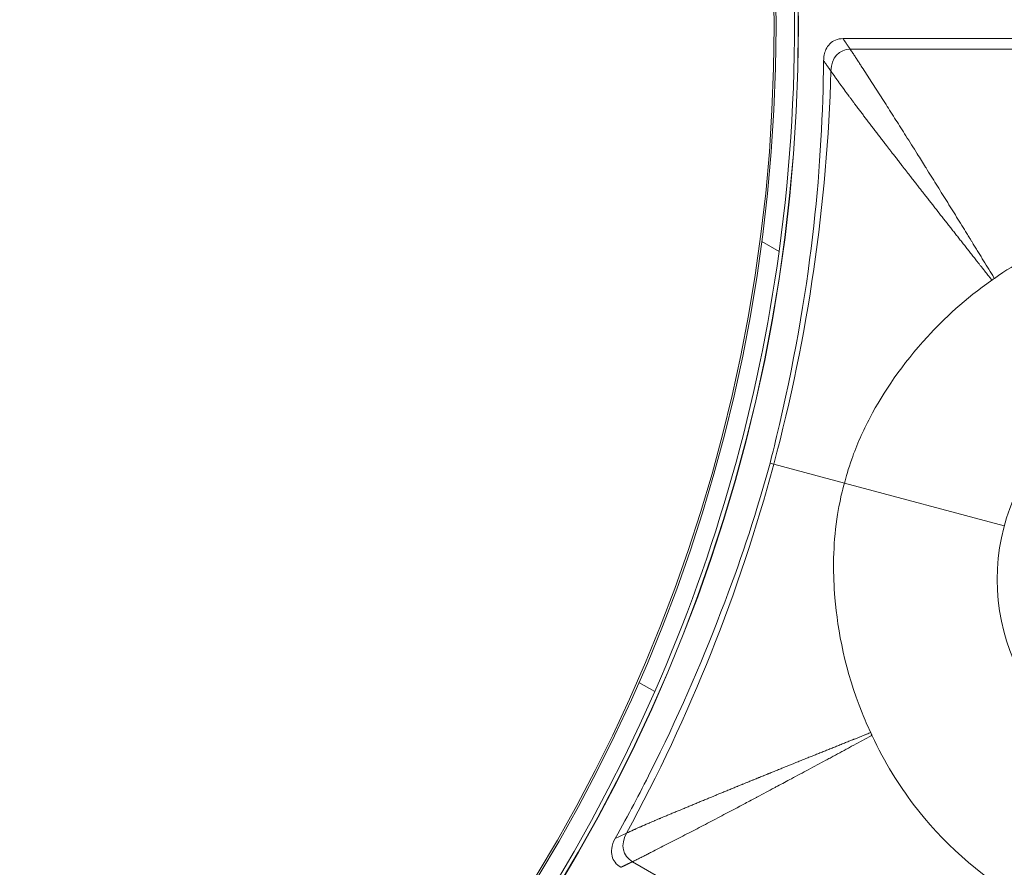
# Model space of a CAD drawing. Header units: inches. Extents: x -2.8 to 15.2, y -6.6 to 17.6.
# Tile 40 of 83: x 12.465 to 13.339, y -3.845 to -3.092. Entities that reach past the tile are written whole.
import ezdxf

# ---------------------------------------------------------------- set-up
doc = ezdxf.new("R2010")
doc.units = ezdxf.units.IN
doc.header["$MEASUREMENT"] = 0
doc.layers.add('Visible (ANSI)', color=7, linetype='Continuous', lineweight=18)
doc.layers.add('Visible Narrow (ANSI)', color=7, linetype='Continuous', lineweight=18)

msp = doc.modelspace()

# ---------------------------------------------------------------- linework, layer by layer
at = {"layer": 'Visible (ANSI)'}
for p, q in [((13.19583, -3.10838), (13.96891, -3.10838)), ((13.13903, -3.2976), (13.12369, -3.28874)), ((13.13432, -3.48641), (13.131, -3.48552)), ((13.01439, -3.68024), (13.02867, -3.68849))]:
    msp.add_line(p, q, dxfattribs=at)
for radius in [3.54528, 3.54195, 3.28346, 3.23859, 3.23588, 3.20276, 3.20255, 2.35257, 2.35236, 2.3248, 2.3246, 1.47462, 1.47441, 1.45473, 1.45301]:
    msp.add_circle((11.68163, -3.09716), radius, dxfattribs=at)
for centre, radius, start, end in [((11.68163, -3.09716), 1.47112, 352.1693, 10.3676), ((11.68697, -3.09751), 1.54569, 356.31499, 356.31502), ((11.68163, -3.09716), 1.47112, 336.29942, 352.1693), ((11.68163, -3.09716), 1.47112, 259.22948, 336.29942)]:
    msp.add_arc(centre, radius, start, end, dxfattribs=at)
for points, knots in [([(13.17862, -3.12805), (13.17865, -3.12632), (13.17881, -3.12457), (13.17948, -3.12123), (13.17997, -3.11962), (13.18152, -3.11619), (13.18267, -3.11444), (13.18558, -3.11153), (13.18725, -3.11041), (13.19126, -3.10877), (13.19353, -3.10838), (13.19583, -3.10838)], [-0.07495302, -0.07495302, -0.07495302, -0.07495302, -0.06172373, -0.06172373, -0.048972, -0.048972, -0.03303974, -0.03303974, -0.01754322, -0.01754322, 0, 0, 0, 0]), ([(13.131, -3.48552), (13.13505, -3.46969), (13.13727, -3.46023), (13.16975, -3.31979), (13.17728, -3.21952), (13.17862, -3.12805)], [-0.9371294, -0.9371294, -0.9371294, -0.9371294, -0.8911626, -0.8911626, -0.2200137, -0.2200137, -0.2200137, -0.2200137]), ([(13.74338, -3.35537), (13.73355, -3.34574), (13.72315, -3.33675), (13.67822, -3.30254), (13.6393, -3.28337), (13.55732, -3.2615), (13.51529, -3.2588), (13.4333, -3.27011), (13.39439, -3.28339), (13.3501, -3.3083), (13.34043, -3.31428), (13.33032, -3.32142)], [0.753117, 0.753117, 0.753117, 0.753117, 0.903371, 0.903371, 1.377009, 1.377009, 1.842892, 1.842892, 2.29232, 2.29232, 2.404864, 2.404864, 2.404864, 2.404864]), ([(13.3281, -3.32297), (13.30438, -3.33948), (13.28547, -3.35716), (13.24845, -3.39754), (13.23163, -3.42264), (13.21357, -3.45691), (13.20808, -3.46922), (13.20054, -3.49055), (13.19847, -3.49791), (13.19705, -3.50322)], [0.8966722, 0.8966722, 0.8966722, 0.8966722, 1.1425432, 1.1425432, 1.5148969, 1.5148969, 1.712622, 1.712622, 1.8439957, 1.8439957, 1.8439957, 1.8439957]), ([(13.33032, -3.32142), (13.33, -3.32164), (13.32967, -3.32187), (13.32893, -3.32239), (13.32852, -3.32268), (13.3281, -3.32297)], [0.169491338, 0.169491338, 0.169491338, 0.169491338, 0.169989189, 0.169989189, 0.170623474, 0.170623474, 0.170623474, 0.170623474]), ([(12.99351, -3.81891), (13.0056, -3.79724), (13.01476, -3.77983), (13.04812, -3.71333), (13.069, -3.66587), (13.10553, -3.57006), (13.11484, -3.54325), (13.131, -3.48552)], [-5.534177, -5.534177, -5.534177, -5.534177, -5.115167, -5.115167, -4.158974, -4.158974, -3.219741, -3.219741, -3.219741, -3.219741]), ([(13.19705, -3.50322), (13.19602, -3.50703), (13.19517, -3.51037), (13.19325, -3.51859), (13.19129, -3.52771), (13.18829, -3.55121), (13.18756, -3.56274), (13.18737, -3.5845), (13.18778, -3.59479), (13.19112, -3.63482), (13.19785, -3.67023), (13.21515, -3.71319), (13.21769, -3.71904), (13.22042, -3.72484)], [0.5932925, 0.5932925, 0.5932925, 0.5932925, 0.6373512, 0.6373512, 0.7330162, 0.7330162, 0.8243564, 0.8243564, 0.9056394, 0.9056394, 1.1425056, 1.1425056, 1.1797052, 1.1797052, 1.1797052, 1.1797052]), ([(13.22042, -3.72484), (13.22075, -3.72555), (13.22108, -3.72625), (13.22146, -3.72707), (13.22151, -3.72718), (13.22156, -3.72729)], [0.227635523, 0.227635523, 0.227635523, 0.227635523, 0.2345272, 0.2345272, 0.235619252, 0.235619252, 0.235619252, 0.235619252]), ([(13.22156, -3.72729), (13.23283, -3.7517), (13.24583, -3.77206), (13.28395, -3.82232), (13.31608, -3.85096), (13.39066, -3.89396), (13.42963, -3.906), (13.47685, -3.91291), (13.48745, -3.91393), (13.51954, -3.91548), (13.54106, -3.91442), (13.57367, -3.9096), (13.58501, -3.90731), (13.59625, -3.90442)], [0.65832, 0.65832, 0.65832, 0.65832, 0.923924, 0.923924, 1.474283, 1.474283, 2.034449, 2.034449, 2.195295, 2.195295, 2.519827, 2.519827, 2.693161, 2.693161, 2.693161, 2.693161]), ([(12.99858, -3.84455), (12.99655, -3.84338), (12.99475, -3.84187), (12.99212, -3.83841), (12.99124, -3.83662), (12.99015, -3.83246), (12.99006, -3.83016), (12.99077, -3.82495), (12.99183, -3.82192), (12.99351, -3.81891)], [-0.08538634, -0.08538634, -0.08538634, -0.08538634, -0.06459302, -0.06459302, -0.04669587, -0.04669587, -0.02626817, -0.02626817, 0, 0, 0, 0])]:
    msp.add_open_spline(points, degree=3, knots=knots, dxfattribs=at)
at = {"layer": 'Visible Narrow (ANSI)'}
for p, q in [((13.20224, -3.11783), (13.95988, -3.11783)), ((13.29851, -3.28537), (13.29851, -3.28537)), ((13.31689, -3.30872), (13.31689, -3.30872)), ((13.19705, -3.50322), (13.13432, -3.48641)), ((13.33905, -3.54127), (13.19705, -3.50322)), ((13.00885, -3.83957), (13.66499, -4.21839))]:
    msp.add_line(p, q, dxfattribs=at)
msp.add_circle((13.51651, -3.58882), 0.18372, dxfattribs=at)
msp.add_arc((11.68563, -3.09903), 1.57766, 334.93138, 334.93139, dxfattribs=at)
for centre, major_axis, ratio, start_param, end_param in [((12.42478, -3.20021), (-0.14679, -1.05858), 0.705182, 1.395833, 1.727615), ((12.37674, -3.37949), (-0.40217, -0.99015), 0.705181, 1.413977, 1.74576)]:
    msp.add_ellipse(centre, major_axis=major_axis, ratio=ratio, start_param=start_param, end_param=end_param, dxfattribs=at)
for points, weights, knots in [([(13.20224, -3.11783), (13.20036, -3.11506), (13.19849, -3.11229), (13.19661, -3.10952), (13.19635, -3.10914), (13.19609, -3.10876), (13.19583, -3.10838)], [0.999999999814, 0.999999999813, 0.999999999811, 0.99999999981, 0.99999999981, 0.99999999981, 0.99999999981], [0.2764011, 0.2764011, 0.2764011, 0.2764011, 1, 1, 1, 1.099463, 1.099463, 1.099463, 1.099463]), ([(13.00885, -3.83957), (13.00584, -3.84103), (13.00283, -3.84249), (12.99982, -3.84395), (12.9994, -3.84415), (12.99899, -3.84435), (12.99858, -3.84455)], [0.999999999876, 0.999999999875, 0.999999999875, 0.999999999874, 0.999999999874, 0.999999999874, 0.999999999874], [0.2763308, 0.2763308, 0.2763308, 0.2763308, 1, 1, 1, 1.0991787, 1.0991787, 1.0991787, 1.0991787])]:
    msp.add_rational_spline(points, weights, degree=3, knots=knots, dxfattribs=at)
for points in [[(13.18503, -3.13712), (13.18535, -3.12538), (13.19272, -3.11783), (13.20224, -3.11783)], [(12.99351, -3.81891), (12.99687, -3.81735), (13.00024, -3.8158), (13.0036, -3.81426)], [(13.0036, -3.81426), (12.99782, -3.82492), (13.00001, -3.83446), (13.00885, -3.83957)]]:
    msp.add_open_spline(points, degree=3, dxfattribs=at)
for points, knots in [([(13.33032, -3.32142), (13.32981, -3.32058), (13.3293, -3.31975), (13.32878, -3.31891), (13.32724, -3.3164), (13.32571, -3.3139), (13.32418, -3.3114), (13.32264, -3.3089), (13.32111, -3.3064), (13.31958, -3.30391), (13.31882, -3.30267), (13.31805, -3.30142), (13.31729, -3.30018), (13.31653, -3.29893), (13.31576, -3.29769), (13.315, -3.29645), (13.31424, -3.29521), (13.31348, -3.29397), (13.31271, -3.29273), (13.31195, -3.29149), (13.31119, -3.29025), (13.31043, -3.28901), (13.3102, -3.28864), (13.30997, -3.28828), (13.30975, -3.28791), (13.30921, -3.28704), (13.30868, -3.28617), (13.30814, -3.2853), (13.30738, -3.28407), (13.30662, -3.28284), (13.30586, -3.2816), (13.30285, -3.27673), (13.29982, -3.27182), (13.29674, -3.26685), (13.29376, -3.26203), (13.29073, -3.25715), (13.28765, -3.2522), (13.28469, -3.24743), (13.28167, -3.24258), (13.27859, -3.23764), (13.27564, -3.23292), (13.27263, -3.22811), (13.26956, -3.2232), (13.26942, -3.22298), (13.26928, -3.22276), (13.26914, -3.22253), (13.26673, -3.21868), (13.26428, -3.21476), (13.26178, -3.21078), (13.25832, -3.20527), (13.25496, -3.19992), (13.25168, -3.19472), (13.24865, -3.18992), (13.2457, -3.18525), (13.24283, -3.18071), (13.23981, -3.17596), (13.23688, -3.17135), (13.23403, -3.16689), (13.23103, -3.16219), (13.22811, -3.15766), (13.22531, -3.15331), (13.22233, -3.14869), (13.21948, -3.14427), (13.21677, -3.14006), (13.21534, -3.13785), (13.21395, -3.13569), (13.2126, -3.1336), (13.2119, -3.13253), (13.21122, -3.13147), (13.21055, -3.13043), (13.20986, -3.12937), (13.20919, -3.12833), (13.20852, -3.12731), (13.20819, -3.12679), (13.20785, -3.12628), (13.20752, -3.12577), (13.20719, -3.12526), (13.20686, -3.12475), (13.20653, -3.12425), (13.20619, -3.12374), (13.20586, -3.12324), (13.20554, -3.12275), (13.20521, -3.12225), (13.20488, -3.12176), (13.20456, -3.12127), (13.20423, -3.12078), (13.20391, -3.1203), (13.20359, -3.11982), (13.20326, -3.11934), (13.20294, -3.11886), (13.20262, -3.11839), (13.20249, -3.1182), (13.20237, -3.11802), (13.20224, -3.11783)], [-0.023971, -0.023971, -0.023971, -0.023971, -0.011608, -0.011608, -0.011608, 0.025507, 0.025507, 0.025507, 0.062666, 0.062666, 0.062666, 0.081229, 0.081229, 0.081229, 0.099762, 0.099762, 0.099762, 0.118251, 0.118251, 0.118251, 0.136682, 0.136682, 0.136682, 0.142154, 0.142154, 0.142154, 0.155042, 0.155042, 0.155042, 0.173318, 0.173318, 0.173318, 0.24535, 0.24535, 0.24535, 0.315196, 0.315196, 0.315196, 0.382396, 0.382396, 0.382396, 0.446682, 0.446682, 0.446682, 0.449598, 0.449598, 0.449598, 0.5, 0.5, 0.5, 0.569749, 0.569749, 0.569749, 0.634275, 0.634275, 0.634275, 0.70199, 0.70199, 0.70199, 0.773418, 0.773418, 0.773418, 0.849247, 0.849247, 0.849247, 0.88909, 0.88909, 0.88909, 0.909554, 0.909554, 0.909554, 0.930407, 0.930407, 0.930407, 0.940986, 0.940986, 0.940986, 0.951672, 0.951672, 0.951672, 0.962467, 0.962467, 0.962467, 0.973375, 0.973375, 0.973375, 0.984399, 0.984399, 0.984399, 0.995543, 0.995543, 0.995543, 1, 1, 1, 1]), ([(13.3281, -3.32297), (13.32736, -3.32203), (13.32662, -3.32108), (13.32588, -3.32014), (13.32566, -3.31986), (13.32543, -3.31957), (13.32521, -3.31929), (13.32498, -3.31901), (13.32476, -3.31872), (13.32454, -3.31844), (13.32409, -3.31787), (13.32364, -3.3173), (13.32319, -3.31673), (13.32275, -3.31616), (13.3223, -3.3156), (13.32185, -3.31503), (13.32163, -3.31475), (13.32141, -3.31447), (13.32119, -3.31418), (13.32096, -3.3139), (13.32074, -3.31362), (13.32052, -3.31333), (13.31985, -3.31248), (13.31918, -3.31163), (13.31851, -3.31079), (13.31829, -3.31051), (13.31807, -3.31023), (13.31785, -3.30994), (13.31762, -3.30966), (13.3174, -3.30938), (13.31718, -3.3091), (13.31651, -3.30825), (13.31585, -3.3074), (13.31519, -3.30656), (13.31474, -3.306), (13.3143, -3.30544), (13.31386, -3.30488), (13.31341, -3.30431), (13.31297, -3.30375), (13.31253, -3.30319), (13.31164, -3.30206), (13.31076, -3.30094), (13.30988, -3.29983), (13.30944, -3.29927), (13.309, -3.29871), (13.30856, -3.29815), (13.30812, -3.29759), (13.30768, -3.29703), (13.30725, -3.29648), (13.30636, -3.29536), (13.30549, -3.29424), (13.30462, -3.29313), (13.30418, -3.29258), (13.30374, -3.29202), (13.3033, -3.29147), (13.30287, -3.29091), (13.30243, -3.29035), (13.30199, -3.2898), (13.30156, -3.28925), (13.30112, -3.28869), (13.30068, -3.28814), (13.30025, -3.28758), (13.29981, -3.28703), (13.29938, -3.28648), (13.29894, -3.28592), (13.29851, -3.28537), (13.29807, -3.28482), (13.29764, -3.28426), (13.2972, -3.28371), (13.29677, -3.28316), (13.29634, -3.28261), (13.2959, -3.28206), (13.29547, -3.28151), (13.29504, -3.28095), (13.2946, -3.2804), (13.29417, -3.27985), (13.2933, -3.27875), (13.29244, -3.27765), (13.29158, -3.27656), (13.29115, -3.27601), (13.29072, -3.27546), (13.29029, -3.27491), (13.28986, -3.27436), (13.28943, -3.27381), (13.289, -3.27327), (13.28857, -3.27272), (13.28814, -3.27217), (13.28771, -3.27163), (13.28728, -3.27108), (13.28685, -3.27053), (13.28642, -3.26999), (13.28599, -3.26944), (13.28557, -3.26889), (13.28514, -3.26835), (13.28471, -3.2678), (13.28428, -3.26726), (13.28386, -3.26672), (13.28213, -3.26452), (13.28043, -3.26234), (13.27875, -3.2602), (13.27832, -3.25966), (13.2779, -3.25911), (13.27747, -3.25858), (13.27705, -3.25803), (13.27662, -3.25749), (13.2762, -3.25695), (13.27578, -3.25641), (13.27535, -3.25587), (13.27493, -3.25533), (13.27451, -3.25479), (13.27409, -3.25425), (13.27367, -3.25372), (13.27324, -3.25318), (13.27282, -3.25264), (13.2724, -3.2521), (13.27198, -3.25156), (13.27156, -3.25102), (13.27114, -3.25049), (13.27029, -3.24941), (13.26945, -3.24833), (13.26862, -3.24727), (13.26841, -3.247), (13.2682, -3.24673), (13.26799, -3.24646), (13.26778, -3.24619), (13.26757, -3.24593), (13.26736, -3.24566), (13.26694, -3.24512), (13.26653, -3.24459), (13.26611, -3.24405), (13.26579, -3.24365), (13.26548, -3.24325), (13.26517, -3.24285), (13.26506, -3.24272), (13.26496, -3.24258), (13.26486, -3.24245), (13.26475, -3.24232), (13.26465, -3.24218), (13.26454, -3.24205), (13.26423, -3.24165), (13.26392, -3.24125), (13.26361, -3.24085), (13.26319, -3.24031), (13.26277, -3.23978), (13.26236, -3.23925), (13.26215, -3.23898), (13.26194, -3.23872), (13.26173, -3.23845), (13.26152, -3.23818), (13.26132, -3.23792), (13.26111, -3.23765), (13.26069, -3.23712), (13.26028, -3.23659), (13.25987, -3.23606), (13.25948, -3.23556), (13.25909, -3.23506), (13.2587, -3.23456), (13.25857, -3.2344), (13.25844, -3.23423), (13.25831, -3.23407), (13.258, -3.23367), (13.25769, -3.23327), (13.25738, -3.23287), (13.25697, -3.23234), (13.25655, -3.23181), (13.25614, -3.23128), (13.25594, -3.23102), (13.25573, -3.23075), (13.25553, -3.23049), (13.25532, -3.23022), (13.25511, -3.22996), (13.25491, -3.2297), (13.25449, -3.22916), (13.25408, -3.22864), (13.25367, -3.22811), (13.25336, -3.22771), (13.25306, -3.22732), (13.25275, -3.22692), (13.25265, -3.22679), (13.25254, -3.22666), (13.25244, -3.22653), (13.25234, -3.22639), (13.25223, -3.22626), (13.25213, -3.22613), (13.25182, -3.22573), (13.25152, -3.22534), (13.25121, -3.22494), (13.2508, -3.22442), (13.25039, -3.22389), (13.24998, -3.22337), (13.24978, -3.2231), (13.24957, -3.22284), (13.24937, -3.22258), (13.24916, -3.22231), (13.24896, -3.22205), (13.24876, -3.22179), (13.24793, -3.22073), (13.24712, -3.21968), (13.24631, -3.21864), (13.2459, -3.21811), (13.24549, -3.21759), (13.24509, -3.21707), (13.24468, -3.21654), (13.24428, -3.21602), (13.24387, -3.2155), (13.24346, -3.21497), (13.24306, -3.21445), (13.24266, -3.21393), (13.24225, -3.2134), (13.24184, -3.21288), (13.24144, -3.21236), (13.24063, -3.21131), (13.23982, -3.21027), (13.23902, -3.20923), (13.23841, -3.20845), (13.23781, -3.20767), (13.23721, -3.20689), (13.23701, -3.20663), (13.23681, -3.20637), (13.23661, -3.20611), (13.23641, -3.20585), (13.23621, -3.20559), (13.23601, -3.20534), (13.2354, -3.20455), (13.2348, -3.20377), (13.23421, -3.203), (13.23381, -3.20248), (13.23341, -3.20196), (13.23301, -3.20145), (13.23261, -3.20093), (13.23221, -3.20041), (13.23181, -3.1999), (13.23141, -3.19938), (13.23102, -3.19886), (13.23062, -3.19835), (13.23022, -3.19783), (13.22982, -3.19731), (13.22943, -3.1968), (13.22903, -3.19628), (13.22863, -3.19577), (13.22824, -3.19525), (13.22784, -3.19474), (13.22745, -3.19422), (13.22705, -3.19371), (13.22626, -3.19267), (13.22547, -3.19164), (13.22469, -3.19063), (13.22429, -3.19011), (13.2239, -3.1896), (13.22351, -3.18909), (13.22312, -3.18857), (13.22272, -3.18806), (13.22233, -3.18755), (13.22194, -3.18704), (13.22155, -3.18653), (13.22116, -3.18602), (13.22077, -3.1855), (13.22038, -3.18499), (13.21999, -3.18448), (13.2196, -3.18397), (13.21921, -3.18346), (13.21882, -3.18295), (13.21843, -3.18244), (13.21804, -3.18193), (13.21765, -3.18142), (13.21726, -3.18091), (13.21688, -3.1804), (13.21649, -3.1799), (13.2161, -3.17938), (13.21572, -3.17888), (13.21533, -3.17837), (13.21455, -3.17734), (13.21378, -3.17633), (13.21302, -3.17533), (13.21264, -3.17482), (13.21225, -3.17431), (13.21187, -3.17381), (13.21149, -3.1733), (13.21111, -3.17279), (13.21073, -3.17229), (13.21034, -3.17178), (13.20996, -3.17128), (13.20958, -3.17078), (13.2092, -3.17027), (13.20882, -3.16977), (13.20845, -3.16927), (13.20806, -3.16876), (13.20769, -3.16826), (13.20731, -3.16776), (13.20693, -3.16725), (13.20655, -3.16675), (13.20618, -3.16625), (13.20561, -3.16549), (13.20505, -3.16474), (13.20449, -3.164), (13.20431, -3.16375), (13.20412, -3.1635), (13.20393, -3.16325), (13.20375, -3.163), (13.20356, -3.16275), (13.20338, -3.16251), (13.20281, -3.16175), (13.20225, -3.161), (13.20171, -3.16026), (13.20152, -3.16001), (13.20133, -3.15977), (13.20115, -3.15952), (13.20097, -3.15927), (13.20078, -3.15902), (13.2006, -3.15877), (13.20023, -3.15827), (13.19986, -3.15778), (13.1995, -3.15729), (13.19913, -3.15679), (13.19876, -3.15629), (13.1984, -3.1558), (13.19822, -3.15556), (13.19804, -3.15531), (13.19786, -3.15506), (13.19767, -3.15482), (13.19749, -3.15457), (13.19731, -3.15432), (13.1958, -3.15227), (13.19437, -3.15031), (13.19303, -3.14846), (13.19285, -3.14821), (13.19268, -3.14797), (13.1925, -3.14773), (13.19233, -3.14749), (13.19215, -3.14724), (13.19198, -3.147), (13.19163, -3.14651), (13.19128, -3.14603), (13.19094, -3.14556), (13.19068, -3.14519), (13.19043, -3.14483), (13.19017, -3.14448), (13.19009, -3.14436), (13.19, -3.14424), (13.18992, -3.14412), (13.18983, -3.144), (13.18975, -3.14388), (13.18966, -3.14376), (13.18941, -3.1434), (13.18915, -3.14305), (13.18891, -3.1427), (13.18748, -3.14068), (13.18619, -3.13882), (13.18503, -3.13712)], [-0.015088, -0.015088, -0.015088, -0.015088, -0.005592, -0.005592, -0.005592, -0.002719, -0.002719, -0.002719, 0.000154, 0.000154, 0.000154, 0.005913, 0.005913, 0.005913, 0.011694, 0.011694, 0.011694, 0.014593, 0.014593, 0.014593, 0.017497, 0.017497, 0.017497, 0.026247, 0.026247, 0.026247, 0.029175, 0.029175, 0.029175, 0.032109, 0.032109, 0.032109, 0.040948, 0.040948, 0.040948, 0.04687, 0.04687, 0.04687, 0.052818, 0.052818, 0.052818, 0.064788, 0.064788, 0.064788, 0.070811, 0.070811, 0.070811, 0.07686, 0.07686, 0.07686, 0.089038, 0.089038, 0.089038, 0.095167, 0.095167, 0.095167, 0.101324, 0.101324, 0.101324, 0.107508, 0.107508, 0.107508, 0.11372, 0.11372, 0.11372, 0.119961, 0.119961, 0.119961, 0.126231, 0.126231, 0.126231, 0.13253, 0.13253, 0.13253, 0.138858, 0.138858, 0.138858, 0.151606, 0.151606, 0.151606, 0.158027, 0.158027, 0.158027, 0.164478, 0.164478, 0.164478, 0.170962, 0.170962, 0.170962, 0.177478, 0.177478, 0.177478, 0.184027, 0.184027, 0.184027, 0.19061, 0.19061, 0.19061, 0.217284, 0.217284, 0.217284, 0.224041, 0.224041, 0.224041, 0.230835, 0.230835, 0.230835, 0.237667, 0.237667, 0.237667, 0.244536, 0.244536, 0.244536, 0.251444, 0.251444, 0.251444, 0.258391, 0.258391, 0.258391, 0.272406, 0.272406, 0.272406, 0.275935, 0.275935, 0.275935, 0.279475, 0.279475, 0.279475, 0.286586, 0.286586, 0.286586, 0.291947, 0.291947, 0.291947, 0.293739, 0.293739, 0.293739, 0.295535, 0.295535, 0.295535, 0.300937, 0.300937, 0.300937, 0.308179, 0.308179, 0.308179, 0.311817, 0.311817, 0.311817, 0.315466, 0.315466, 0.315466, 0.322799, 0.322799, 0.322799, 0.329716, 0.329716, 0.329716, 0.332031, 0.332031, 0.332031, 0.337607, 0.337607, 0.337607, 0.345084, 0.345084, 0.345084, 0.348841, 0.348841, 0.348841, 0.35261, 0.35261, 0.35261, 0.360188, 0.360188, 0.360188, 0.365905, 0.365905, 0.365905, 0.367817, 0.367817, 0.367817, 0.369733, 0.369733, 0.369733, 0.375499, 0.375499, 0.375499, 0.383236, 0.383236, 0.383236, 0.387125, 0.387125, 0.387125, 0.391027, 0.391027, 0.391027, 0.406781, 0.406781, 0.406781, 0.414745, 0.414745, 0.414745, 0.42277, 0.42277, 0.42277, 0.430857, 0.430857, 0.430857, 0.439007, 0.439007, 0.439007, 0.455501, 0.455501, 0.455501, 0.46805, 0.46805, 0.46805, 0.472267, 0.472267, 0.472267, 0.476503, 0.476503, 0.476503, 0.489319, 0.489319, 0.489319, 0.497956, 0.497956, 0.497956, 0.50667, 0.50667, 0.50667, 0.515464, 0.515464, 0.515464, 0.524339, 0.524339, 0.524339, 0.533297, 0.533297, 0.533297, 0.542341, 0.542341, 0.542341, 0.560699, 0.560699, 0.560699, 0.570017, 0.570017, 0.570017, 0.579433, 0.579433, 0.579433, 0.588948, 0.588948, 0.588948, 0.598567, 0.598567, 0.598567, 0.608292, 0.608292, 0.608292, 0.618128, 0.618128, 0.618128, 0.628078, 0.628078, 0.628078, 0.638146, 0.638146, 0.638146, 0.658655, 0.658655, 0.658655, 0.669106, 0.669106, 0.669106, 0.679693, 0.679693, 0.679693, 0.690424, 0.690424, 0.690424, 0.701303, 0.701303, 0.701303, 0.712338, 0.712338, 0.712338, 0.723535, 0.723535, 0.723535, 0.74065, 0.74065, 0.74065, 0.746444, 0.746444, 0.746444, 0.752285, 0.752285, 0.752285, 0.770098, 0.770098, 0.770098, 0.776136, 0.776136, 0.776136, 0.782227, 0.782227, 0.782227, 0.794573, 0.794573, 0.794573, 0.807148, 0.807148, 0.807148, 0.813524, 0.813524, 0.813524, 0.819963, 0.819963, 0.819963, 0.873952, 0.873952, 0.873952, 0.881046, 0.881046, 0.881046, 0.888225, 0.888225, 0.888225, 0.902854, 0.902854, 0.902854, 0.914076, 0.914076, 0.914076, 0.917867, 0.917867, 0.917867, 0.921684, 0.921684, 0.921684, 0.933297, 0.933297, 0.933297, 1, 1, 1, 1]), ([(13.22042, -3.72484), (13.2193, -3.72529), (13.21819, -3.72574), (13.21708, -3.72618), (13.21675, -3.72631), (13.21641, -3.72645), (13.21607, -3.72658), (13.21574, -3.72672), (13.2154, -3.72685), (13.21507, -3.72699), (13.21439, -3.72725), (13.21372, -3.72752), (13.21305, -3.72779), (13.21238, -3.72806), (13.21171, -3.72833), (13.21104, -3.7286), (13.21071, -3.72873), (13.21037, -3.72886), (13.21004, -3.729), (13.2097, -3.72913), (13.20937, -3.72926), (13.20903, -3.7294), (13.20803, -3.7298), (13.20703, -3.7302), (13.20603, -3.7306), (13.20569, -3.73074), (13.20536, -3.73087), (13.20503, -3.731), (13.20469, -3.73114), (13.20436, -3.73127), (13.20403, -3.7314), (13.20303, -3.7318), (13.20203, -3.7322), (13.20103, -3.7326), (13.20037, -3.73287), (13.1997, -3.73313), (13.19904, -3.7334), (13.19838, -3.73367), (13.19771, -3.73393), (13.19705, -3.7342), (13.19572, -3.73473), (13.1944, -3.73526), (13.19308, -3.73579), (13.19242, -3.73606), (13.19176, -3.73632), (13.1911, -3.73659), (13.19044, -3.73685), (13.18978, -3.73711), (13.18912, -3.73738), (13.1878, -3.73791), (13.18648, -3.73844), (13.18517, -3.73896), (13.18451, -3.73923), (13.18385, -3.73949), (13.1832, -3.73976), (13.18254, -3.74002), (13.18188, -3.74028), (13.18123, -3.74055), (13.18057, -3.74081), (13.17992, -3.74107), (13.17926, -3.74134), (13.17861, -3.7416), (13.17796, -3.74186), (13.1773, -3.74213), (13.17665, -3.74239), (13.176, -3.74265), (13.17534, -3.74291), (13.17469, -3.74318), (13.17404, -3.74344), (13.17339, -3.7437), (13.17274, -3.74396), (13.17208, -3.74422), (13.17143, -3.74449), (13.17078, -3.74475), (13.17013, -3.74501), (13.16948, -3.74527), (13.16818, -3.7458), (13.16689, -3.74632), (13.16559, -3.74684), (13.16494, -3.7471), (13.16429, -3.74736), (13.16365, -3.74763), (13.163, -3.74789), (13.16235, -3.74815), (13.16171, -3.74841), (13.16106, -3.74867), (13.16041, -3.74893), (13.15977, -3.74919), (13.15912, -3.74945), (13.15848, -3.74971), (13.15783, -3.74997), (13.15719, -3.75023), (13.15655, -3.75049), (13.1559, -3.75075), (13.15526, -3.75101), (13.15462, -3.75127), (13.15397, -3.75153), (13.15141, -3.75257), (13.14884, -3.75361), (13.14628, -3.75464), (13.14565, -3.7549), (13.14501, -3.75516), (13.14437, -3.75542), (13.14373, -3.75568), (13.14309, -3.75593), (13.14246, -3.75619), (13.14182, -3.75645), (13.14118, -3.75671), (13.14055, -3.75697), (13.13991, -3.75722), (13.13927, -3.75748), (13.13864, -3.75774), (13.138, -3.758), (13.13737, -3.75826), (13.13673, -3.75851), (13.1361, -3.75877), (13.13547, -3.75903), (13.13483, -3.75929), (13.13356, -3.7598), (13.1323, -3.76031), (13.13104, -3.76083), (13.13072, -3.76096), (13.1304, -3.76108), (13.13009, -3.76121), (13.12977, -3.76134), (13.12946, -3.76147), (13.12914, -3.7616), (13.12851, -3.76185), (13.12788, -3.76211), (13.12725, -3.76237), (13.12678, -3.76256), (13.1263, -3.76275), (13.12583, -3.76294), (13.12568, -3.76301), (13.12552, -3.76307), (13.12536, -3.76314), (13.1252, -3.7632), (13.12505, -3.76326), (13.12489, -3.76333), (13.12442, -3.76352), (13.12395, -3.76371), (13.12347, -3.7639), (13.12285, -3.76416), (13.12222, -3.76442), (13.12159, -3.76467), (13.12128, -3.7648), (13.12096, -3.76493), (13.12065, -3.76506), (13.12034, -3.76518), (13.12002, -3.76531), (13.11971, -3.76544), (13.11908, -3.76569), (13.11846, -3.76595), (13.11783, -3.7662), (13.11736, -3.7664), (13.11689, -3.76659), (13.11642, -3.76678), (13.11627, -3.76684), (13.11611, -3.76691), (13.11596, -3.76697), (13.1158, -3.76703), (13.11564, -3.7671), (13.11549, -3.76716), (13.11502, -3.76735), (13.11455, -3.76754), (13.11408, -3.76773), (13.11346, -3.76799), (13.11284, -3.76824), (13.11221, -3.7685), (13.1119, -3.76863), (13.11159, -3.76875), (13.11128, -3.76888), (13.11097, -3.76901), (13.11066, -3.76913), (13.11035, -3.76926), (13.10972, -3.76952), (13.1091, -3.76977), (13.10848, -3.77002), (13.10801, -3.77021), (13.10755, -3.7704), (13.10708, -3.77059), (13.10693, -3.77066), (13.10677, -3.77072), (13.10662, -3.77079), (13.10646, -3.77085), (13.10631, -3.77091), (13.10615, -3.77098), (13.10562, -3.77119), (13.10508, -3.77141), (13.10455, -3.77163), (13.104, -3.77186), (13.10345, -3.77208), (13.1029, -3.77231), (13.10259, -3.77243), (13.10228, -3.77256), (13.10197, -3.77269), (13.10167, -3.77281), (13.10136, -3.77294), (13.10105, -3.77307), (13.09981, -3.77357), (13.09858, -3.77408), (13.09735, -3.77458), (13.09673, -3.77483), (13.09612, -3.77509), (13.0955, -3.77534), (13.09489, -3.77559), (13.09427, -3.77584), (13.09366, -3.77609), (13.09304, -3.77635), (13.09243, -3.7766), (13.09182, -3.77685), (13.09121, -3.7771), (13.09059, -3.77735), (13.08998, -3.7776), (13.08876, -3.77811), (13.08754, -3.77861), (13.08631, -3.77911), (13.0854, -3.77949), (13.08449, -3.77986), (13.08357, -3.78024), (13.08327, -3.78037), (13.08296, -3.78049), (13.08266, -3.78062), (13.08236, -3.78074), (13.08205, -3.78087), (13.08175, -3.78099), (13.08084, -3.78137), (13.07993, -3.78174), (13.07902, -3.78212), (13.07841, -3.78237), (13.0778, -3.78262), (13.0772, -3.78287), (13.07659, -3.78312), (13.07599, -3.78337), (13.07538, -3.78361), (13.07478, -3.78386), (13.07418, -3.78411), (13.07357, -3.78436), (13.07297, -3.78461), (13.07237, -3.78486), (13.07177, -3.78511), (13.07116, -3.78536), (13.07056, -3.78561), (13.06996, -3.78586), (13.06936, -3.7861), (13.06876, -3.78635), (13.06816, -3.7866), (13.06696, -3.7871), (13.06576, -3.78759), (13.06456, -3.78809), (13.06397, -3.78834), (13.06337, -3.78858), (13.06277, -3.78883), (13.06218, -3.78908), (13.06158, -3.78933), (13.06098, -3.78957), (13.06039, -3.78982), (13.05979, -3.79007), (13.0592, -3.79031), (13.0586, -3.79056), (13.05801, -3.79081), (13.05742, -3.79106), (13.05682, -3.7913), (13.05623, -3.79155), (13.05564, -3.79179), (13.05505, -3.79204), (13.05445, -3.79229), (13.05386, -3.79253), (13.05319, -3.79282), (13.05251, -3.7931), (13.05183, -3.79338), (13.05133, -3.79359), (13.05083, -3.7938), (13.05033, -3.79401), (13.04915, -3.7945), (13.04798, -3.79498), (13.04681, -3.79547), (13.04622, -3.79571), (13.04564, -3.79596), (13.04506, -3.7962), (13.04447, -3.79644), (13.04389, -3.79668), (13.04331, -3.79692), (13.04273, -3.79716), (13.04215, -3.79741), (13.04157, -3.79765), (13.04099, -3.79789), (13.04041, -3.79813), (13.03984, -3.79837), (13.03926, -3.79861), (13.03868, -3.79885), (13.03811, -3.79909), (13.03753, -3.79933), (13.03696, -3.79957), (13.03638, -3.79981), (13.03552, -3.80017), (13.03466, -3.80053), (13.03381, -3.80089), (13.03352, -3.80101), (13.03324, -3.80113), (13.03295, -3.80125), (13.03267, -3.80137), (13.03238, -3.80149), (13.0321, -3.80161), (13.03124, -3.80197), (13.03039, -3.80233), (13.02954, -3.80269), (13.02926, -3.80281), (13.02898, -3.80293), (13.02869, -3.80305), (13.02841, -3.80317), (13.02813, -3.80329), (13.02785, -3.80341), (13.02728, -3.80364), (13.02672, -3.80388), (13.02616, -3.80412), (13.02559, -3.80436), (13.02503, -3.8046), (13.02447, -3.80485), (13.02419, -3.80497), (13.02391, -3.80509), (13.02363, -3.80521), (13.02335, -3.80533), (13.02308, -3.80545), (13.0228, -3.80557), (13.02056, -3.80653), (13.01836, -3.80749), (13.01618, -3.80846), (13.0159, -3.80858), (13.01563, -3.8087), (13.01536, -3.80882), (13.01509, -3.80894), (13.01482, -3.80907), (13.01455, -3.80919), (13.014, -3.80943), (13.01346, -3.80967), (13.01293, -3.80991), (13.01252, -3.8101), (13.01212, -3.81028), (13.01172, -3.81046), (13.01159, -3.81052), (13.01146, -3.81058), (13.01132, -3.81064), (13.01119, -3.8107), (13.01106, -3.81076), (13.01093, -3.81082), (13.01053, -3.811), (13.01013, -3.81119), (13.00974, -3.81137), (13.00763, -3.81234), (13.00557, -3.8133), (13.0036, -3.81426)], [-0.023355, -0.023355, -0.023355, -0.023355, -0.008662, -0.008662, -0.008662, -0.004211, -0.004211, -0.004211, 0.00024, 0.00024, 0.00024, 0.009138, 0.009138, 0.009138, 0.01803, 0.01803, 0.01803, 0.022474, 0.022474, 0.022474, 0.026916, 0.026916, 0.026916, 0.040233, 0.040233, 0.040233, 0.044669, 0.044669, 0.044669, 0.049103, 0.049103, 0.049103, 0.062397, 0.062397, 0.062397, 0.071252, 0.071252, 0.071252, 0.080101, 0.080101, 0.080101, 0.097782, 0.097782, 0.097782, 0.106613, 0.106613, 0.106613, 0.115439, 0.115439, 0.115439, 0.133074, 0.133074, 0.133074, 0.141883, 0.141883, 0.141883, 0.150687, 0.150687, 0.150687, 0.159485, 0.159485, 0.159485, 0.168278, 0.168278, 0.168278, 0.177066, 0.177066, 0.177066, 0.185849, 0.185849, 0.185849, 0.194626, 0.194626, 0.194626, 0.203398, 0.203398, 0.203398, 0.220928, 0.220928, 0.220928, 0.229685, 0.229685, 0.229685, 0.238437, 0.238437, 0.238437, 0.247185, 0.247185, 0.247185, 0.255928, 0.255928, 0.255928, 0.264666, 0.264666, 0.264666, 0.273399, 0.273399, 0.273399, 0.308288, 0.308288, 0.308288, 0.316999, 0.316999, 0.316999, 0.325706, 0.325706, 0.325706, 0.334409, 0.334409, 0.334409, 0.343107, 0.343107, 0.343107, 0.351801, 0.351801, 0.351801, 0.360491, 0.360491, 0.360491, 0.37786, 0.37786, 0.37786, 0.382199, 0.382199, 0.382199, 0.386538, 0.386538, 0.386538, 0.395212, 0.395212, 0.395212, 0.401716, 0.401716, 0.401716, 0.403883, 0.403883, 0.403883, 0.40605, 0.40605, 0.40605, 0.41255, 0.41255, 0.41255, 0.421213, 0.421213, 0.421213, 0.425543, 0.425543, 0.425543, 0.429872, 0.429872, 0.429872, 0.438528, 0.438528, 0.438528, 0.445017, 0.445017, 0.445017, 0.44718, 0.44718, 0.44718, 0.449343, 0.449343, 0.449343, 0.455829, 0.455829, 0.455829, 0.464474, 0.464474, 0.464474, 0.468795, 0.468795, 0.468795, 0.473116, 0.473116, 0.473116, 0.481754, 0.481754, 0.481754, 0.488231, 0.488231, 0.488231, 0.490389, 0.490389, 0.490389, 0.492548, 0.492548, 0.492548, 0.5, 0.5, 0.5, 0.50765, 0.50765, 0.50765, 0.511964, 0.511964, 0.511964, 0.516278, 0.516278, 0.516278, 0.533526, 0.533526, 0.533526, 0.542147, 0.542147, 0.542147, 0.550767, 0.550767, 0.550767, 0.559385, 0.559385, 0.559385, 0.568001, 0.568001, 0.568001, 0.58523, 0.58523, 0.58523, 0.598147, 0.598147, 0.598147, 0.602453, 0.602453, 0.602453, 0.606758, 0.606758, 0.606758, 0.619671, 0.619671, 0.619671, 0.628279, 0.628279, 0.628279, 0.636886, 0.636886, 0.636886, 0.645492, 0.645492, 0.645492, 0.654098, 0.654098, 0.654098, 0.662702, 0.662702, 0.662702, 0.671307, 0.671307, 0.671307, 0.688514, 0.688514, 0.688514, 0.697117, 0.697117, 0.697117, 0.705719, 0.705719, 0.705719, 0.714322, 0.714322, 0.714322, 0.722925, 0.722925, 0.722925, 0.731527, 0.731527, 0.731527, 0.74013, 0.74013, 0.74013, 0.75, 0.75, 0.75, 0.757336, 0.757336, 0.757336, 0.774548, 0.774548, 0.774548, 0.783157, 0.783157, 0.783157, 0.791768, 0.791768, 0.791768, 0.800381, 0.800381, 0.800381, 0.808998, 0.808998, 0.808998, 0.817618, 0.817618, 0.817618, 0.826242, 0.826242, 0.826242, 0.839185, 0.839185, 0.839185, 0.843501, 0.843501, 0.843501, 0.847819, 0.847819, 0.847819, 0.860779, 0.860779, 0.860779, 0.865102, 0.865102, 0.865102, 0.869426, 0.869426, 0.869426, 0.878079, 0.878079, 0.878079, 0.886737, 0.886737, 0.886737, 0.891069, 0.891069, 0.891069, 0.895402, 0.895402, 0.895402, 0.930131, 0.930131, 0.930131, 0.934481, 0.934481, 0.934481, 0.938833, 0.938833, 0.938833, 0.947543, 0.947543, 0.947543, 0.954081, 0.954081, 0.954081, 0.956262, 0.956262, 0.956262, 0.958443, 0.958443, 0.958443, 0.96499, 0.96499, 0.96499, 1, 1, 1, 1]), ([(13.22156, -3.72729), (13.2207, -3.72775), (13.21984, -3.72822), (13.21898, -3.72869), (13.2164, -3.73008), (13.21383, -3.73148), (13.21123, -3.73288), (13.20867, -3.73427), (13.20609, -3.73566), (13.2035, -3.73707), (13.20222, -3.73776), (13.20094, -3.73845), (13.19965, -3.73915), (13.19837, -3.73984), (13.19709, -3.74053), (13.1958, -3.74123), (13.19452, -3.74192), (13.19324, -3.74261), (13.19195, -3.7433), (13.19068, -3.74399), (13.1894, -3.74468), (13.18812, -3.74537), (13.18749, -3.74571), (13.18686, -3.74605), (13.18624, -3.74639), (13.18559, -3.74674), (13.18493, -3.74709), (13.18428, -3.74744), (13.18301, -3.74813), (13.18173, -3.74882), (13.18045, -3.7495), (13.17537, -3.75224), (13.17022, -3.75501), (13.16502, -3.75781), (13.16006, -3.76047), (13.15505, -3.76316), (13.14998, -3.76587), (13.14592, -3.76804), (13.14183, -3.77023), (13.1377, -3.77244), (13.13675, -3.77295), (13.1358, -3.77345), (13.13486, -3.77395), (13.1299, -3.77661), (13.12508, -3.77917), (13.11984, -3.78197), (13.11955, -3.78212), (13.11927, -3.78227), (13.11899, -3.78242), (13.11583, -3.7841), (13.1125, -3.78587), (13.1089, -3.78778), (13.10242, -3.79123), (13.09616, -3.79454), (13.09012, -3.79771), (13.08508, -3.80037), (13.08018, -3.80294), (13.07545, -3.80542), (13.07043, -3.80804), (13.06559, -3.81057), (13.06092, -3.81298), (13.05592, -3.81557), (13.05113, -3.81803), (13.04657, -3.82038), (13.04162, -3.82292), (13.03694, -3.82532), (13.03254, -3.82758), (13.03018, -3.82879), (13.0279, -3.82996), (13.02571, -3.83109), (13.02456, -3.83167), (13.02344, -3.83225), (13.02235, -3.83281), (13.02122, -3.83339), (13.02011, -3.83395), (13.01903, -3.8345), (13.01848, -3.83478), (13.01793, -3.83506), (13.01739, -3.83533), (13.01685, -3.83561), (13.01631, -3.83588), (13.01577, -3.83615), (13.01523, -3.83642), (13.01469, -3.83669), (13.01417, -3.83696), (13.01363, -3.83722), (13.0131, -3.83749), (13.01258, -3.83775), (13.01205, -3.83801), (13.01152, -3.83827), (13.01101, -3.83852), (13.01049, -3.83878), (13.00997, -3.83903), (13.00946, -3.83927), (13.00926, -3.83937), (13.00905, -3.83947), (13.00885, -3.83957)], [-0.025311, -0.025311, -0.025311, -0.025311, -0.01227, -0.01227, -0.01227, 0.026777, 0.026777, 0.026777, 0.065239, 0.065239, 0.065239, 0.084247, 0.084247, 0.084247, 0.103112, 0.103112, 0.103112, 0.121837, 0.121837, 0.121837, 0.140425, 0.140425, 0.140425, 0.149477, 0.149477, 0.149477, 0.158878, 0.158878, 0.158878, 0.1772, 0.1772, 0.1772, 0.25, 0.25, 0.25, 0.319368, 0.319368, 0.319368, 0.375, 0.375, 0.375, 0.387853, 0.387853, 0.387853, 0.455804, 0.455804, 0.455804, 0.459455, 0.459455, 0.459455, 0.5, 0.5, 0.5, 0.572862, 0.572862, 0.572862, 0.633828, 0.633828, 0.633828, 0.698524, 0.698524, 0.698524, 0.767814, 0.767814, 0.767814, 0.842953, 0.842953, 0.842953, 0.883285, 0.883285, 0.883285, 0.90428, 0.90428, 0.90428, 0.925895, 0.925895, 0.925895, 0.936955, 0.936955, 0.936955, 0.948194, 0.948194, 0.948194, 0.959622, 0.959622, 0.959622, 0.97125, 0.97125, 0.97125, 0.983088, 0.983088, 0.983088, 0.995149, 0.995149, 0.995149, 1, 1, 1, 1])]:
    msp.add_open_spline(points, degree=3, knots=knots, dxfattribs=at)
msp.add_rational_spline([(13.17862, -3.12805), (13.18076, -3.13108), (13.1829, -3.1341), (13.18503, -3.13712)], [0.99999999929, 0.999999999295, 0.9999999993, 0.999999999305], degree=3, dxfattribs=at)

doc.saveas('drawing.dxf')
